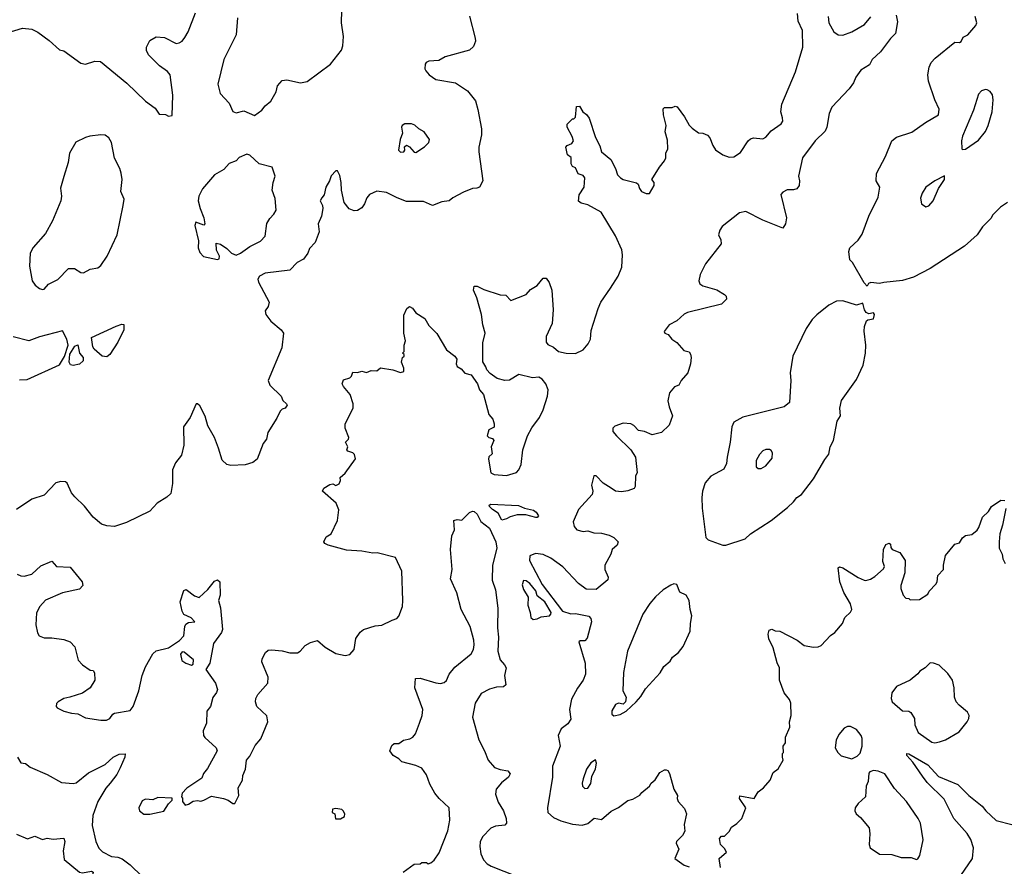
# Model space of a CAD drawing. Extents: x 1954678 to 2060275, y 904822 to 1016299.
# Tile 101 of 256: x 2017747 to 2024157, y 923384 to 928895. Entities that reach past the tile are written whole.
import ezdxf

# ---------------------------------------------------------------- set-up
doc = ezdxf.new("R2010")
doc.units = 0

msp = doc.modelspace()

# ---------------------------------------------------------------- linework, layer by layer
at = {"layer": '0CON20XD'}
for points in [[(2017665, 928809.2), (2017765, 928838.9), (2017825, 928832.8), (2017865, 928812.6), (2017939, 928759), (2018005, 928698.8), (2018035, 928691.2), (2018145, 928611.9), (2018175.8, 928604.2), (2018235, 928625.7), (2018272.5, 928622.5), (2018445, 928480.8), (2018566.2, 928365), (2018628.3, 928318.3), (2018655, 928280), (2018695, 928277.5), (2018715, 928267.5), (2018739.3, 928270.7), (2018743.9, 928403.9), (2018726, 928535), (2018708.3, 928558.3), (2018656.2, 928595), (2018586, 928665), (2018572.5, 928695), (2018573.2, 928716.8), (2018595, 928760), (2018635, 928782.5), (2018688.8, 928778.8), (2018765, 928740), (2018785, 928743.8), (2018804.1, 928755.9), (2018822.3, 928777.7), (2018843.3, 928815), (2018891.7, 928938.3)], [(2020675, 928917.5), (2020711.2, 928775), (2020713.3, 928755), (2020700.7, 928719.3), (2020675, 928696.2), (2020516.1, 928653.9), (2020475, 928630), (2020410, 928625), (2020393.6, 928616.4), (2020386.7, 928605), (2020383.3, 928575), (2020391.2, 928561.2), (2020413.3, 928535), (2020455, 928506.2), (2020585, 928483.3), (2020661.1, 928431.1), (2020715, 928366.7), (2020730.3, 928310.3), (2020754.2, 928184.2), (2020754.3, 928145), (2020736, 928065), (2020736, 928035), (2020762.5, 927845), (2020740, 927805), (2020723, 927797), (2020695, 927796.7), (2020635, 927772.5), (2020566.7, 927735), (2020542.5, 927715), (2020495, 927710), (2020435, 927686), (2020375, 927710.8), (2020265, 927712), (2020204.4, 927734.4), (2020135, 927770), (2020072.3, 927777.7), (2020023, 927757), (2020006, 927735), (2019992.5, 927695), (2019975, 927670), (2019946.6, 927653.4), (2019925, 927650), (2019892.6, 927662.6), (2019858.6, 927705), (2019840.8, 927785), (2019840.6, 927835), (2019831.4, 927881.4), (2019815, 927910), (2019805, 927910), (2019775, 927877.5), (2019764.2, 927845), (2019740, 927805), (2019728.6, 927755), (2019714, 927735), (2019702.5, 927715), (2019718.6, 927685), (2019720, 927665), (2019710.6, 927615), (2019690.8, 927565), (2019697.3, 927512.7), (2019670, 927445), (2019634.2, 927405.8), (2019623.3, 927375), (2019593.8, 927335), (2019553.3, 927315), (2019505.6, 927264.4), (2019345, 927244.3), (2019308, 927225), (2019297.8, 927205), (2019300.9, 927185), (2019370.8, 927055), (2019365, 927027.5), (2019345, 927000), (2019350, 926975), (2019382.2, 926932.2), (2019448.8, 926875), (2019463.3, 926855), (2019452.3, 926757.7), (2019365.4, 926545), (2019374.5, 926515), (2019448.8, 926445), (2019458.8, 926415), (2019484, 926395), (2019488.1, 926385), (2019475, 926365.8), (2019455, 926359.2), (2019442.6, 926347.4), (2019420.5, 926300.5), (2019363.1, 926206.9), (2019352.5, 926165), (2019331.1, 926135), (2019293.8, 926035), (2019265, 926011.2), (2019215, 925996.7), (2019121.7, 925991.7), (2019095, 926000), (2019065, 926027.5), (2019042, 926105), (2019014.2, 926175), (2018971.8, 926251.8), (2018954.4, 926314.4), (2018920.5, 926380.5), (2018905, 926393.3), (2018895, 926393.3), (2018855.6, 926305), (2018813.8, 926245), (2018814.3, 926125.7), (2018799.1, 926060.9), (2018760.3, 926009.7), (2018742, 925965), (2018742.5, 925875), (2018729.7, 925810.3), (2018705, 925786), (2018642.1, 925747.9), (2018595, 925696.2), (2018441.7, 925621.7), (2018365, 925596), (2018315, 925599.2), (2018280, 925610), (2018225, 925656.7), (2018168.3, 925728.3), (2018105, 925788.8), (2018084, 925815), (2018055, 925876.7), (2018045, 925886.2), (2018015, 925888.8), (2017981.2, 925878.8), (2017905, 925798.8), (2017825, 925773.8), (2017725, 925705.8)], [(2019275, 928270), (2019323.8, 928305), (2019345, 928333.8), (2019382, 928365), (2019416, 928425), (2019426, 928465), (2019455, 928498), (2019485, 928502.5), (2019575, 928484.3), (2019617.4, 928492.6), (2019771.2, 928605), (2019842.7, 928697.3), (2019851.2, 928725), (2019855.7, 928785), (2019841.4, 928875), (2019844.2, 928955)], [(2020172.5, 924985), (2020202.3, 924997.7), (2020215, 925012.5), (2020238, 925075), (2020242, 925115), (2020233.8, 925305), (2020193, 925393), (2020075, 925423.3), (2020045, 925421.2), (2019975, 925434.2), (2019875, 925441.2), (2019755, 925474), (2019732.5, 925485), (2019727.5, 925495), (2019742.3, 925527.7), (2019775, 925547.5), (2019815.9, 925634.1), (2019824.2, 925705), (2019807.8, 925747.8), (2019717.5, 925825), (2019727.5, 925845), (2019765, 925870), (2019785, 925873.3), (2019805, 925862), (2019827.6, 925872.4), (2019836, 925895), (2019833.3, 925915), (2019865, 925942.5), (2019933, 926037), (2019927.5, 926065), (2019915, 926076.2), (2019882.5, 926085), (2019877.5, 926095), (2019882.5, 926115), (2019867.5, 926145), (2019886.4, 926163.6), (2019890, 926175), (2019866.7, 926235), (2019866.7, 926265), (2019916.7, 926365), (2019918, 926395), (2019898.5, 926455), (2019855, 926506), (2019847.1, 926525), (2019855, 926550), (2019895.8, 926564.2), (2019907.5, 926575), (2019915, 926600), (2019945, 926597.5), (2019975, 926607.5), (2020005, 926597.5), (2020035, 926611.2), (2020071.7, 926608.3), (2020095, 926627.5), (2020176.4, 926616.4), (2020225, 926597.5), (2020247.5, 926605), (2020247, 926627), (2020232.5, 926665), (2020240, 926695), (2020250, 926705), (2020250, 926715), (2020240, 926725), (2020250, 926735), (2020250, 926775), (2020258.8, 926805), (2020247.5, 926855), (2020247.7, 926972.3), (2020266.4, 927013.6), (2020285, 927026.7), (2020305, 927016.7), (2020325, 926987.5), (2020385, 926950), (2020410, 926905), (2020461.7, 926851.7), (2020525.9, 926745.9), (2020580, 926705), (2020592.5, 926685), (2020588.8, 926655), (2020595, 926637.5), (2020621.2, 926621.2), (2020645, 926593.3), (2020685, 926582.5), (2020726.7, 926525), (2020741.2, 926485), (2020766.7, 926455), (2020800, 926325), (2020826.2, 926295), (2020836.2, 926265), (2020835, 926242.5), (2020800, 926225), (2020790, 926185), (2020800, 926175), (2020825, 926167.5), (2020832.5, 926155), (2020816.2, 926115), (2020821.7, 926068.3), (2020801.7, 926048.3), (2020798.8, 926035), (2020813.3, 925945), (2020835, 925934.2), (2020915, 925927.5), (2020982.1, 925947.9), (2020996.4, 925963.6), (2021010.7, 925999.3), (2021021.8, 926095), (2021052.9, 926185), (2021081.3, 926238.7), (2021131.8, 926305), (2021155, 926354), (2021182.5, 926445), (2021187.8, 926485), (2021172.9, 926525), (2021147.5, 926555), (2021127.2, 926567.2), (2021084.2, 926564.2), (2020996.1, 926586.1), (2020935, 926548.8), (2020905, 926546.2), (2020855, 926560), (2020810.7, 926590.7), (2020787.5, 926615), (2020782.5, 926635), (2020763, 926667), (2020761.7, 926791.7), (2020777.5, 926855), (2020761.2, 926908.8), (2020752.5, 926975), (2020722, 927085), (2020701.2, 927135), (2020705, 927160), (2020725, 927160), (2020768.3, 927138.3), (2020875, 927103.3), (2020911.7, 927101.7), (2020945, 927067.5), (2021043.6, 927106.4), (2021072.7, 927137.3), (2021116, 927164), (2021155, 927212.5), (2021175, 927212.5), (2021193.6, 927183.6), (2021211.2, 927135), (2021219.4, 927005), (2021213, 926917), (2021175, 926832.5), (2021174, 926795), (2021185, 926781.2), (2021222.3, 926762.3), (2021255, 926735.8), (2021305, 926724.2), (2021365, 926721.4), (2021415.8, 926745), (2021448.5, 926785), (2021461.8, 926815), (2021468, 926872), (2021512.3, 927015), (2021530.4, 927055), (2021592.5, 927147.5), (2021643.3, 927225), (2021667.1, 927282.9), (2021671.6, 927365), (2021666.8, 927396.8), (2021626.6, 927486.6), (2021531.7, 927641.7), (2021445, 927690), (2021401.2, 927701.2), (2021384, 927714), (2021390, 927755), (2021422, 927805), (2021425.8, 927865), (2021415, 927881.2), (2021382.3, 927892.3), (2021365, 927930), (2021345, 927940), (2021337, 927957), (2021337, 927997), (2021313.9, 928013.9), (2021302.5, 928065), (2021310, 928075), (2021342.3, 928087.7), (2021351.2, 928105), (2021343.9, 928133.9), (2021310, 928195), (2021310, 928215), (2021345, 928250), (2021355, 928250), (2021365, 928260), (2021371.2, 928328.8), (2021391.7, 928331.7), (2021413.9, 928293.9), (2021437.7, 928277.7), (2021453.9, 928253.9), (2021495, 928126.7), (2021523.6, 928073.6), (2021535, 928033.8), (2021595.5, 927985.5), (2021625.7, 927925), (2021638.6, 927885), (2021658.6, 927865), (2021676.2, 927855), (2021762, 927832), (2021772.5, 927825), (2021781.2, 927795), (2021795, 927776.7), (2021825, 927762.5), (2021846.4, 927763.6), (2021877.5, 927815), (2021877.5, 927835), (2021862.5, 927855), (2021912, 927935), (2021945, 927976.2), (2021952.9, 927995), (2021953.6, 928026.4), (2021965.8, 928054.2), (2021965, 928110), (2021950, 928165), (2021955.8, 928205), (2021937.5, 928275), (2021936.7, 928313.3), (2021945, 928322.5), (2021995, 928323.3), (2022015, 928332.5), (2022026.4, 928326.4), (2022075, 928263.3), (2022105, 928207.5), (2022125, 928187.5), (2022165, 928157.5), (2022195, 928156.7), (2022225, 928143.3), (2022240, 928125), (2022258.8, 928075), (2022277.3, 928047.3), (2022325, 928014.2), (2022365, 927999.2), (2022395, 928002.5), (2022440.3, 928029.7), (2022490, 928105), (2022505, 928118.8), (2022525, 928126), (2022585, 928119.2), (2022605, 928129.2), (2022639.5, 928170.5), (2022705, 928216.2), (2022715.7, 928235), (2022712.5, 928255), (2022702.5, 928295), (2022708.1, 928345), (2022796.9, 928555), (2022845.4, 928715), (2022842.9, 928825), (2022815.8, 928885), (2022810, 928935)], [(2023453.3, 928925), (2023461.2, 928881.2), (2023448.6, 928805), (2023417, 928773), (2023351.4, 928685), (2023296.2, 928635), (2023279.8, 928600.2), (2023223.8, 928566.2), (2023189.5, 928520.5), (2023175, 928483.3), (2023146, 928445), (2023033.8, 928326.2), (2023016.9, 928285), (2023002, 928195), (2022991.2, 928168.8), (2022925.8, 928105), (2022842.5, 927995), (2022817.5, 927875), (2022823.8, 927845), (2022821.2, 927815), (2022805.8, 927794.2), (2022785, 927786.7), (2022743.6, 927786.4), (2022715, 927772.5), (2022703, 927757), (2022738.8, 927605), (2022733.3, 927565), (2022715, 927537.5), (2022585, 927588.8), (2022475, 927646.9), (2022433, 927637), (2022320.5, 927549.5), (2022304.3, 927525), (2022295.7, 927495), (2022311.1, 927461.1), (2022312.9, 927435), (2022211.1, 927305), (2022176.9, 927235), (2022167.1, 927195), (2022174.2, 927175), (2022195, 927161.4), (2022285, 927135.7), (2022335, 927106.2), (2022346.7, 927095), (2022348.8, 927075), (2022315, 927042), (2022095, 926989.4), (2022072.3, 926977.7), (2022025.4, 926934.6), (2021975, 926909.2), (2021943.3, 926865), (2021947.5, 926855), (2021967.5, 926845), (2021992.5, 926815), (2022024.2, 926794.2), (2022071.2, 926741.2), (2022105, 926733.3), (2022115, 926717.5), (2022118.1, 926695), (2022114.4, 926655), (2022096.2, 926595), (2022054, 926545), (2022037.5, 926515), (2022010, 926505), (2021976.7, 926465), (2021966.4, 926413.6), (2021974.2, 926374.2), (2021996.7, 926315), (2021976, 926255), (2021925, 926206.7), (2021865, 926192.9), (2021815, 926213.8), (2021775, 926221.2), (2021745, 926253.8), (2021725, 926264), (2021675, 926267.5), (2021620.5, 926249.5), (2021607.5, 926235), (2021607.5, 926215), (2021631.2, 926185), (2021726.2, 926095), (2021755.9, 926045.9), (2021766.2, 925945), (2021756.7, 925925), (2021753.8, 925855), (2021747.5, 925842.5), (2021705, 925827.5), (2021665, 925822), (2021625.9, 925825.9), (2021596.7, 925845), (2021545, 925877.5), (2021500, 925925), (2021483.6, 925926.4), (2021470, 925865), (2021478.8, 925825), (2021474, 925805), (2021383.9, 925706.1), (2021350.8, 925625), (2021355.7, 925595.7), (2021373.3, 925575), (2021415, 925564), (2021446.4, 925566.4), (2021485, 925553.8), (2021535, 925553.3), (2021585, 925538.8), (2021615, 925524), (2021643.3, 925495), (2021636.7, 925475), (2021604.2, 925445.8), (2021596.2, 925415), (2021557.1, 925345), (2021557.1, 925315), (2021578.8, 925265), (2021575, 925247.5), (2021500, 925185), (2021435, 925188.8), (2021385, 925223.8), (2021282.4, 925332.4), (2021205, 925388.6), (2021155, 925412.9), (2021105, 925420), (2021068.8, 925405), (2021065.4, 925375), (2021147.3, 925217.3), (2021281.2, 925045), (2021335, 925026.2), (2021365, 925030), (2021451.7, 925011.7), (2021465, 924997.5), (2021470, 924975), (2021441.5, 924868.5), (2021425, 924850.8), (2021395, 924851.2), (2021386.7, 924845), (2021427.9, 924705), (2021431.4, 924635), (2021416, 924595), (2021377.4, 924542.6), (2021338.9, 924471.1), (2021325.5, 924405), (2021335, 924342), (2021315, 924312.2), (2021270.9, 924279.1), (2021252.5, 924235), (2021265.5, 924165), (2021215.5, 924035), (2021216.4, 923965), (2021182.2, 923765), (2021184.4, 923735), (2021221.6, 923701.6), (2021270.1, 923680.1), (2021345, 923658.2), (2021409.4, 923650.6), (2021445, 923662.5), (2021486.4, 923696.4), (2021535, 923688), (2021598.3, 923741.7), (2021644.1, 923765.9), (2021705, 923812.5), (2021739.5, 923820.5), (2021784.1, 923845.9), (2021796.2, 923865), (2021846.7, 923905), (2021857.5, 923925), (2021883.9, 923946.1), (2021915, 923993.3), (2021945, 924012.5), (2021955, 924012.5), (2021966.4, 924006.4), (2021977.7, 923987.7), (2022005.9, 923885.9), (2022030, 923845), (2022026.7, 923825), (2022033.3, 923805), (2022075, 923760), (2022087.5, 923725), (2022073.3, 923655), (2022077, 923613), (2022062.5, 923585), (2022023.3, 923545), (2022020, 923535), (2022037.5, 923495), (2022012.5, 923435), (2022071.7, 923391.7), (2022105, 923380)], [(2023009.5, 928915), (2023013.7, 928873.7), (2023046.3, 928816.3), (2023075.6, 928795.6), (2023105.6, 928794.4), (2023164.4, 928815.6), (2023245.8, 928864.2), (2023287, 928913)], [(2024177.5, 927705), (2024132.5, 927675), (2024082.5, 927625), (2024069.3, 927600.7), (2024013.9, 927546.1), (2023980, 927495), (2023898.8, 927421.2), (2023674.2, 927275.8), (2023565, 927218), (2023495, 927196.7), (2023373.3, 927183.3), (2023345, 927176.7), (2023287, 927183), (2023273.6, 927176.4), (2023265, 927160), (2023245, 927182.5), (2023168, 927315), (2023151.7, 927331.7), (2023144.1, 927385.9), (2023151.2, 927408.8), (2023205, 927458.8), (2023231.3, 927498.7), (2023274.2, 927615), (2023335, 927740), (2023346, 927805), (2023322, 927845), (2023323.9, 927893.9), (2023382.5, 928005), (2023423.8, 928105), (2023455, 928130), (2023555, 928162), (2023643.3, 928225), (2023729.1, 928275), (2023732.3, 928312.3), (2023703.6, 928373.6), (2023664, 928495), (2023658.8, 928535), (2023666.7, 928585), (2023680, 928615), (2023705.8, 928644.2), (2023835, 928748.8), (2023865, 928746.7), (2023875, 928753.3), (2023890, 928780), (2023920, 928795), (2023972.3, 928857.7), (2023978.8, 928875), (2023966.7, 928915)], [(2019164.1, 928905.9), (2019155.6, 928795), (2019076.5, 928635), (2019036.9, 928475), (2019052.5, 928415), (2019110.9, 928350.9), (2019135, 928296.7), (2019155, 928288.8), (2019205, 928301.2), (2019275, 928270)], [(2023885, 928050), (2023905, 928052.5), (2023989.7, 928110.3), (2024033.6, 928166.4), (2024051.4, 928205), (2024077.5, 928295), (2024083.9, 928373.9), (2024080, 928405), (2024065, 928427.5), (2024045, 928437.5), (2024035, 928440), (2024009.3, 928430.7), (2023989.3, 928410.7), (2023955.8, 928305), (2023885, 928137.5), (2023878.8, 928105), (2023880, 928055), (2023885, 928050)], [(2020325, 928030), (2020383, 928067), (2020410, 928095), (2020413.8, 928115), (2020380, 928165), (2020344.2, 928184.2), (2020318.8, 928208.8), (2020297.7, 928217.7), (2020254.1, 928215.9), (2020237.5, 928205), (2020233.3, 928195), (2020240, 928155), (2020223.3, 928115), (2020213.3, 928045), (2020225, 928033.3), (2020247.5, 928035), (2020253.3, 928045), (2020252.5, 928067.5), (2020265, 928077.5), (2020285, 928067.5), (2020315, 928032.5), (2020325, 928030)], [(2017895, 927138), (2017905, 927141.2), (2017935, 927172), (2017995, 927204.3), (2018065, 927274), (2018104.2, 927274.2), (2018145, 927250), (2018162.3, 927247.7), (2018205, 927270), (2018255, 927280), (2018275, 927294), (2018315.6, 927355), (2018381.4, 927495), (2018421.4, 927685), (2018425.8, 927725.8), (2018406.1, 927776.1), (2018413.1, 927855), (2018408, 927895), (2018398.8, 927925), (2018363, 927993), (2018343.8, 928095), (2018326.2, 928125), (2018303.9, 928143.9), (2018275, 928145.8), (2018203.9, 928136.1), (2018175, 928128.8), (2018112.3, 928097.7), (2018071.2, 928025), (2018062, 927965), (2018033.3, 927873.3), (2018013, 927797), (2018019.5, 927745), (2018014.5, 927715.5), (2017960, 927585), (2017915, 927502), (2017835, 927412), (2017815.7, 927374.3), (2017810.9, 927290.9), (2017828.6, 927195), (2017846.8, 927166.8), (2017875, 927143.8), (2017895, 927138)], [(2019035, 927333.3), (2019045, 927337.5), (2019048, 927355), (2019028, 927395), (2019025, 927440), (2019055, 927433.8), (2019095.8, 927405), (2019125, 927374.4), (2019155, 927362.2), (2019184, 927375), (2019245, 927418.9), (2019315, 927452), (2019343.8, 927485), (2019355, 927567.5), (2019375, 927600), (2019402.3, 927627.7), (2019416.2, 927655), (2019409.7, 927729.7), (2019390, 927785), (2019396, 927835), (2019410, 927875), (2019390, 927935), (2019305, 927956.7), (2019245, 928013.3), (2019225, 928018.8), (2019175, 927996.7), (2019155, 927976.7), (2019110.9, 927959.1), (2019075, 927918.8), (2019015.8, 927884.2), (2018936.5, 927793.5), (2018913.5, 927745), (2018909.1, 927715), (2018920.8, 927665), (2018945.5, 927605), (2018952.5, 927565), (2018945, 927557.5), (2018894.1, 927575.9), (2018886, 927555), (2018911.2, 927455), (2018909.3, 927409.3), (2018919.3, 927379.3), (2018943, 927353), (2019035, 927333.3)], [(2023645, 927676.2), (2023665, 927683.3), (2023694.2, 927715.8), (2023728.8, 927795), (2023766.7, 927855), (2023767.5, 927877.5), (2023705, 927846.2), (2023646.7, 927805), (2023622, 927765), (2023612.3, 927732.3), (2023618.8, 927695), (2023645, 927676.2)], [(2022345, 925473.1), (2022468.8, 925515), (2022505, 925547.5), (2022638.8, 925635), (2022745, 925720), (2022784.4, 925755.6), (2022806.2, 925785), (2022836.2, 925805), (2022914.2, 925905), (2022987.5, 926032.5), (2023013.9, 926066.1), (2023023.8, 926115), (2023044.1, 926155.9), (2023069.5, 926280.5), (2023090, 926315), (2023086.2, 926365), (2023098, 926415), (2023195, 926553.3), (2023238, 926645), (2023253.6, 926723.6), (2023256.1, 926776.1), (2023243.6, 926866.4), (2023247.5, 926897.5), (2023260, 926935), (2023268.3, 926941.7), (2023305, 926947.5), (2023312.5, 926975), (2023305, 926987.5), (2023275, 926980), (2023258.3, 926988.3), (2023246.7, 927005), (2023235, 927050), (2023195, 927036), (2023105, 927064.2), (2023065, 927062), (2023015, 927036.7), (2022935.8, 926974.2), (2022905, 926943.3), (2022866.2, 926885), (2022779.2, 926705), (2022762.9, 926595), (2022767.1, 926545), (2022757.9, 926402.1), (2022724.7, 926375.3), (2022455, 926307.5), (2022396.1, 926273.9), (2022383.8, 926245), (2022372.5, 926145), (2022352.2, 926047.8), (2022348.5, 926005), (2022330.2, 925969.8), (2022246.6, 925923.4), (2022209.3, 925880.7), (2022191.9, 925825), (2022186.9, 925785), (2022189.1, 925715), (2022213.3, 925525), (2022228.3, 925508.3), (2022325, 925474.3), (2022345, 925473.1)], [(2017745, 926549.5), (2017795, 926551.9), (2018005, 926648.6), (2018038.2, 926701.8), (2018061.5, 926775), (2018054.3, 926814.3), (2018025, 926868.8), (2017875, 926830.8), (2017805.9, 926804.1), (2017705, 926830.5)], [(2018315, 926700.9), (2018284.4, 926705), (2018230.5, 926750.5), (2018222.9, 926765), (2018213.5, 926825), (2018375, 926900.5), (2018412, 926912), (2018425, 926910), (2018425.6, 926875), (2018385.3, 926794.7), (2018333.1, 926715), (2018315, 926700.9)], [(2018095, 926644.3), (2018078.3, 926648.3), (2018069.4, 926665), (2018072.6, 926717.4), (2018105, 926768.8), (2018125, 926778.8), (2018136.9, 926725), (2018159.1, 926695), (2018159.1, 926675), (2018135, 926652.5), (2018095, 926644.3)], [(2022555, 925972.5), (2022575, 925973.3), (2022605, 925990), (2022645, 926040), (2022646.7, 926075), (2022639.5, 926089.5), (2022627.5, 926097.5), (2022605, 926097.1), (2022585, 926087.1), (2022562.9, 926065), (2022542.5, 926025), (2022542.5, 925985), (2022555, 925972.5)], [(2020885, 925636.9), (2020862.8, 925682.8), (2020825, 925705.5), (2020805.6, 925725), (2020803.1, 925735), (2020815, 925740), (2020995, 925732.5), (2021032.5, 925715), (2021092.4, 925702.4), (2021110, 925690), (2021124.2, 925665), (2021116.7, 925655), (2021106.3, 925653.7), (2021040.9, 925670.9), (2020985, 925670.6), (2020940.4, 925659.6), (2020915, 925644.5), (2020885, 925636.9)], [(2022302.5, 923565), (2022315, 923580), (2022335, 923580), (2022365, 923610), (2022380.7, 923639.3), (2022415, 923662.5), (2022447.5, 923695), (2022473.3, 923765), (2022434, 923825), (2022435, 923842.5), (2022527.5, 923825), (2022555, 923867.5), (2022590, 923895), (2022632.5, 923945), (2022652.5, 923995), (2022685, 924017.5), (2022717.5, 924075), (2022712.5, 924095), (2022713, 924117), (2022720, 924125), (2022717.5, 924165), (2022731.7, 924188.3), (2022733.3, 924225), (2022760.7, 924289.3), (2022758.8, 924325), (2022768.8, 924365), (2022766.7, 924445), (2022758.8, 924468.8), (2022723, 924513), (2022692.5, 924595), (2022693.3, 924675), (2022678.3, 924708.3), (2022651.2, 924805), (2022623.8, 924865), (2022620, 924895), (2022625, 924920), (2022643, 924927), (2022665, 924916.7), (2022695, 924913.3), (2022807.5, 924855), (2022855, 924820), (2022915, 924809.2), (2022945, 924812), (2022965, 924822), (2023025, 924886.7), (2023054.2, 924905.8), (2023103.8, 924965), (2023117.7, 925002.3), (2023155, 925037.5), (2023163.6, 925056.4), (2023155, 925092.5), (2023111.2, 925165), (2023085.9, 925235.9), (2023075, 925327.5), (2023085, 925332.5), (2023105, 925326.7), (2023205, 925263.3), (2023245, 925246.7), (2023255, 925243.8), (2023285, 925253.3), (2023315, 925271.2), (2023370.7, 925319.3), (2023376.7, 925335), (2023367, 925367), (2023371.2, 925445), (2023385, 925477.5), (2023407, 925487), (2023415, 925480), (2023418.3, 925458.3), (2023427, 925447), (2023475.8, 925425.8), (2023512, 925375), (2023510, 925295), (2023482.3, 925212.3), (2023483, 925193), (2023499.3, 925149.3), (2023515, 925130), (2023535, 925126.7), (2023545, 925117.5), (2023605, 925121.2), (2023660, 925155), (2023667.5, 925175), (2023710.7, 925219.3), (2023718.8, 925235), (2023723.8, 925276.2), (2023760, 925315), (2023760, 925345), (2023773.9, 925406.1), (2023835, 925480), (2023865, 925490), (2023885, 925522.5), (2023905, 925537.5), (2023945, 925542.5), (2023979.3, 925570.7), (2023991.7, 925588.3), (2024013.9, 925656.1), (2024055, 925692.5), (2024074.1, 925725.9), (2024135, 925766.7), (2024160, 925765)], [(2024167.7, 925712.3), (2024146.2, 925605), (2024127, 925547), (2024123.3, 925495), (2024123.9, 925453.9), (2024143.8, 925415), (2024147.5, 925385), (2024162.5, 925355)], [(2020244.2, 923345.8), (2020315, 923396.7), (2020355, 923400), (2020365, 923407.5), (2020395, 923407.5), (2020405, 923400), (2020423.6, 923406.4), (2020445, 923423.3), (2020478.3, 923471.7), (2020533.8, 923615), (2020547.5, 923685), (2020543.1, 923765), (2020478, 923825), (2020450.3, 923860.3), (2020417.8, 923917.8), (2020395, 923980), (2020365, 924022.5), (2020325, 924040.6), (2020235, 924064.2), (2020215, 924083.8), (2020177.5, 924105), (2020157.5, 924135), (2020169.3, 924170.7), (2020185, 924183.8), (2020215, 924183.3), (2020245, 924204), (2020287.4, 924212.6), (2020306.3, 924223.7), (2020323.6, 924246.4), (2020350.6, 924315), (2020366.9, 924365), (2020370.6, 924405), (2020320, 924545), (2020323.3, 924606.7), (2020355, 924608.8), (2020455, 924578), (2020485.9, 924574.1), (2020509.5, 924580.5), (2020525, 924593.3), (2020542, 924635), (2020580.3, 924679.7), (2020685, 924767.1), (2020700.9, 924795), (2020705.3, 924824.7), (2020703.1, 924855), (2020680, 924945), (2020620, 925055), (2020593.4, 925163.4), (2020552.5, 925255), (2020563.1, 925315), (2020551.9, 925445), (2020560.6, 925535), (2020578, 925575), (2020574, 925635), (2020595, 925642), (2020625, 925636.7), (2020674.2, 925685.8), (2020694.4, 925695.6), (2020705, 925694.2), (2020725, 925675.8), (2020748.3, 925628.3), (2020806.1, 925585), (2020846.9, 925495), (2020852.5, 925455), (2020824.4, 925345), (2020823, 925247), (2020845, 925182.5), (2020860, 925065), (2020857.1, 924937.1), (2020864.6, 924875), (2020859.2, 924785), (2020875, 924726.7), (2020903.8, 924695), (2020913.3, 924675), (2020904, 924625), (2020910.8, 924565), (2020897.3, 924552.7), (2020850.6, 924549.4), (2020805, 924537.8), (2020750.8, 924509.2), (2020712.5, 924445), (2020694.4, 924355), (2020736, 924206), (2020773.5, 924135), (2020796.9, 924075), (2020837.9, 924027.9), (2020875, 924014.3), (2020925.7, 924005.7), (2020940, 923985), (2020930, 923965), (2020883.6, 923926.4), (2020849.5, 923885), (2020844.3, 923854.3), (2020861.1, 923801.1), (2020896, 923745), (2020913.3, 923695), (2020915.8, 923665), (2020905, 923651.4), (2020845.4, 923644.6), (2020815, 923631.9), (2020758.9, 923575), (2020745, 923543.3), (2020741.9, 923511.9), (2020748.8, 923465), (2020765.6, 923425), (2020790.2, 923400.2), (2020816.2, 923385), (2021052.4, 923292.4)], [(2017730, 925285), (2017753.5, 925273.5), (2017775, 925271.9), (2017825, 925285.7), (2017885, 925340.5), (2017955, 925370), (2017986.1, 925336.1), (2018075, 925331.9), (2018154, 925235), (2018158, 925212), (2018135, 925188), (2018025, 925162.9), (2017915, 925115.7), (2017877.1, 925075), (2017856.9, 925033.1), (2017850.8, 924955), (2017863, 924903), (2017873.3, 924885), (2017905, 924870.8), (2017955, 924871.2), (2018035, 924860), (2018075.5, 924845.5), (2018105, 924812.5), (2018127.5, 924725), (2018155, 924694.2), (2018205, 924660), (2018225, 924657.5), (2018233.3, 924643.3), (2018235.8, 924595), (2018206, 924545), (2018155, 924510.8), (2018072.5, 924485), (2018034.2, 924475.8), (2017997.5, 924455), (2017986.4, 924443.6), (2017983.3, 924425), (2017991.2, 924415), (2018033.5, 924393.5), (2018085, 924379.5), (2018125, 924377.1), (2018175, 924350.4), (2018275, 924334.7), (2018312.5, 924335), (2018332.5, 924345), (2018354, 924375), (2018365, 924380.8), (2018465, 924398), (2018485, 924423.3), (2018521.9, 924525), (2018544.4, 924625), (2018565, 924682.5), (2018612.7, 924767.3), (2018635, 924786.7), (2018715, 924806.2), (2018786.9, 924853.1), (2018816.2, 924885), (2018822, 924945), (2018829.2, 924960.8), (2018845, 924971.2), (2018887.5, 924975), (2018862, 925002), (2018815, 925023.3), (2018804.2, 925044.2), (2018791.2, 925105), (2018815, 925180), (2018830, 925185), (2018885, 925143.8), (2018915, 925132.5), (2018971.2, 925185), (2019015, 925240), (2019035, 925247.5), (2019048.8, 925235), (2019051.7, 925148.3), (2019041.2, 925115), (2019053.9, 925066.1), (2019066.2, 924925), (2019060, 924905), (2019008.8, 924835), (2018983.8, 924705), (2018957.5, 924665), (2019022, 924575), (2019034, 924535), (2019028, 924515), (2019005, 924482.5), (2018988, 924425), (2018965.9, 924394.1), (2018963.8, 924315), (2018941.2, 924265), (2018943.8, 924235), (2018951.2, 924221.2), (2019026.7, 924155), (2019033.3, 924135), (2018969.7, 924020.3), (2018943, 923987), (2018932.5, 923957.5), (2018835, 923892.5), (2018805, 923860), (2018800, 923835), (2018807, 923827), (2018807.5, 923805), (2018825, 923782.5), (2018845, 923787.5), (2018875, 923808.8), (2018905, 923812.5), (2018925, 923807.5), (2018945, 923813.3), (2018995, 923840), (2019074.1, 923824.1), (2019103.6, 923813.6), (2019133.3, 923793.3), (2019148.3, 923791.7), (2019172.5, 923845), (2019170, 923895), (2019196.4, 923943.6), (2019200, 923975), (2019216.7, 924015), (2019223.3, 924075), (2019245, 924100), (2019279.5, 924170.5), (2019316.2, 924213.8), (2019361.2, 924325), (2019355, 924362.5), (2019290, 924425), (2019282, 924455), (2019284.2, 924475.8), (2019297.7, 924502.3), (2019362.5, 924575), (2019364.3, 924615), (2019324, 924715), (2019326, 924735), (2019347.5, 924775), (2019365, 924790), (2019385, 924792.5), (2019455, 924786), (2019505, 924773.8), (2019555, 924773.8), (2019573.3, 924785), (2019605, 924821.2), (2019640.5, 924839.5), (2019685, 924852.5), (2019735, 924810), (2019805, 924768.8), (2019865, 924756.7), (2019895, 924763.3), (2019923.3, 924795), (2019934.2, 924865.8), (2019962.9, 924907.1), (2019985.9, 924924.1), (2020060.8, 924949.2), (2020105, 924954.2), (2020172.5, 924985)], [(2021090.6, 924990.6), (2021115, 924994.4), (2021142.1, 925007.9), (2021195.4, 925014.6), (2021205.5, 925024.5), (2021206.1, 925036.1), (2021165.9, 925105.9), (2021115.6, 925145), (2021106.7, 925176.7), (2021068.8, 925225), (2021045, 925241.9), (2021026.2, 925243.8), (2021018, 925215), (2021025.8, 925185), (2021056.2, 925135), (2021053.9, 925083.9), (2021070.8, 925035), (2021074.3, 925004.3), (2021090.6, 924990.6)], [(2021615, 924363.3), (2021655, 924372.5), (2021695, 924393.8), (2021760, 924455), (2021790.3, 924489.7), (2021820.5, 924539.5), (2021916.8, 924643.2), (2021941.2, 924685), (2021981.2, 924718.8), (2021996.2, 924745), (2022035, 924776.2), (2022066.2, 924815), (2022112.5, 924915), (2022113.1, 924965), (2022122.9, 925015), (2022111.5, 925055), (2022105.7, 925115), (2022085, 925148.8), (2022045, 925168), (2022025, 925217.5), (2022005, 925221.4), (2021985.6, 925214.4), (2021937, 925183), (2021885, 925137.1), (2021848.1, 925095), (2021804.4, 925025), (2021704.3, 924785), (2021678, 924645), (2021673.2, 924526.8), (2021694.3, 924485), (2021690, 924455), (2021675, 924440), (2021645, 924446), (2021625, 924436.7), (2021602.5, 924395), (2021602, 924375), (2021615, 924363.3)], [(2018865, 924692.9), (2018875, 924700), (2018878.3, 924728.3), (2018818.3, 924778.3), (2018805, 924780), (2018794.2, 924765), (2018802.6, 924722.6), (2018828.8, 924705), (2018865, 924692.9)], [(2023705, 924187.5), (2023735, 924194.2), (2023775, 924206), (2023862, 924258), (2023915.8, 924324.2), (2023926.2, 924345), (2023928, 924365), (2023916.6, 924386.6), (2023862.1, 924432.1), (2023844.2, 924455), (2023833.1, 924485), (2023830, 924545), (2023818.6, 924595), (2023789.8, 924639.8), (2023732.7, 924692.7), (2023695, 924706.7), (2023675, 924707.5), (2023642.5, 924675), (2023606.7, 924655), (2023593.9, 924636.1), (2023545, 924596.2), (2023455, 924553.8), (2023425, 924513.3), (2023420, 924475), (2023426, 924455), (2023495, 924396.2), (2023535, 924393.3), (2023547.5, 924385), (2023573.3, 924345), (2023574, 924305), (2023596.2, 924255), (2023685, 924190.8), (2023705, 924187.5)], [(2023165, 924083.8), (2023198.3, 924101.7), (2023219.2, 924120.8), (2023231.4, 924165), (2023231.1, 924215), (2023224.4, 924235), (2023194, 924275), (2023156.4, 924293.6), (2023135, 924293.8), (2023115, 924283.3), (2023078.8, 924241.2), (2023061.2, 924205), (2023056.7, 924155), (2023074.2, 924124.2), (2023095, 924103.8), (2023165, 924083.8)], [(2017732.5, 924095), (2017755, 924057.5), (2017785, 924053.3), (2017815, 924028.8), (2017925, 923981.1), (2018019.3, 923929.3), (2018095, 923921.9), (2018115, 923926.7), (2018195, 923992.7), (2018302.9, 924047.1), (2018355.8, 924095), (2018395, 924113.1), (2018432.5, 924115), (2018432, 924095), (2018400.9, 924025), (2018378.1, 923981.9), (2018335.5, 923925), (2018307.8, 923892.2), (2018255, 923805.7), (2018223.4, 923715), (2018218.8, 923648.8), (2018241.5, 923545), (2018261.2, 923501.2), (2018285, 923477.8), (2018345, 923447.1), (2018385, 923444.3), (2018413.4, 923433.4), (2018465, 923392.5), (2018545, 923317.1)], [(2023625, 923971.1), (2023562, 924062), (2023522, 924105), (2023522.7, 924117.3), (2023535, 924115.6), (2023659.6, 924045), (2023728.5, 923968.5), (2023855, 923915.5), (2023925.3, 923845.3), (2024012.5, 923775), (2024035.6, 923745), (2024105, 923682.2), (2024205, 923656.1)], [(2021425, 923891.2), (2021445, 923892), (2021465, 923923.3), (2021471.1, 923968.9), (2021495, 924017.5), (2021501.2, 924055), (2021495, 924077.5), (2021465, 924056.7), (2021436.2, 924015), (2021415.9, 923954.1), (2021408.8, 923925), (2021411.2, 923905), (2021425, 923891.2)], [(2023585, 923427.5), (2023595, 923432.5), (2023607.5, 923455), (2023628, 923555), (2023611.2, 923665), (2023596.2, 923695), (2023521.2, 923805), (2023441.2, 923891.2), (2023380, 923985), (2023335, 924003.3), (2023305, 924006.7), (2023281.7, 923998.3), (2023275, 923990), (2023270, 923935), (2023258, 923905), (2023253.9, 923836.1), (2023205, 923792.5), (2023186.7, 923765), (2023183.3, 923745), (2023192.5, 923725), (2023221.7, 923701.7), (2023276.2, 923635), (2023281.2, 923595), (2023276.7, 923525), (2023283.9, 923503.9), (2023345, 923463.3), (2023425, 923460), (2023485, 923440), (2023550.7, 923440.7), (2023585, 923427.5)], [(2023825.2, 923254.8), (2023950, 923435), (2023956.5, 923505), (2023939.3, 923559.3), (2023915, 923597.5), (2023827.3, 923695), (2023765, 923821.5), (2023655, 923928.2), (2023625, 923971.1)], [(2018595, 923723.3), (2018685, 923742.5), (2018715, 923790), (2018740, 923815), (2018738.3, 923828.3), (2018645, 923832.5), (2018613, 923817), (2018565, 923820), (2018545, 923810), (2018523.3, 923765), (2018527.5, 923745), (2018555, 923723.3), (2018595, 923723.3)], [(2019835, 923693.3), (2019861.7, 923708.3), (2019862.5, 923725), (2019852.5, 923745), (2019845, 923752.5), (2019805, 923760), (2019783.6, 923756.4), (2019780, 923735), (2019797.5, 923725), (2019803.6, 923693.6), (2019835, 923693.3)], [(2017725, 923593.3), (2017797, 923563), (2017845, 923580), (2017895, 923558.8), (2017925, 923566), (2017965, 923560), (2018035, 923567.5), (2018041.2, 923545), (2018029.2, 923485), (2018037.3, 923427.3), (2018135.7, 923345.7), (2018155, 923340.6), (2018215, 923351.9), (2018225, 923346.2), (2018217.2, 923295), (2018224.7, 923234.7)], [(2022310, 923375), (2022300, 923435), (2022347.5, 923475), (2022335, 923500), (2022310, 923525), (2022302.5, 923565)]]:
    msp.add_lwpolyline(points, dxfattribs=at)

doc.saveas('drawing.dxf')
